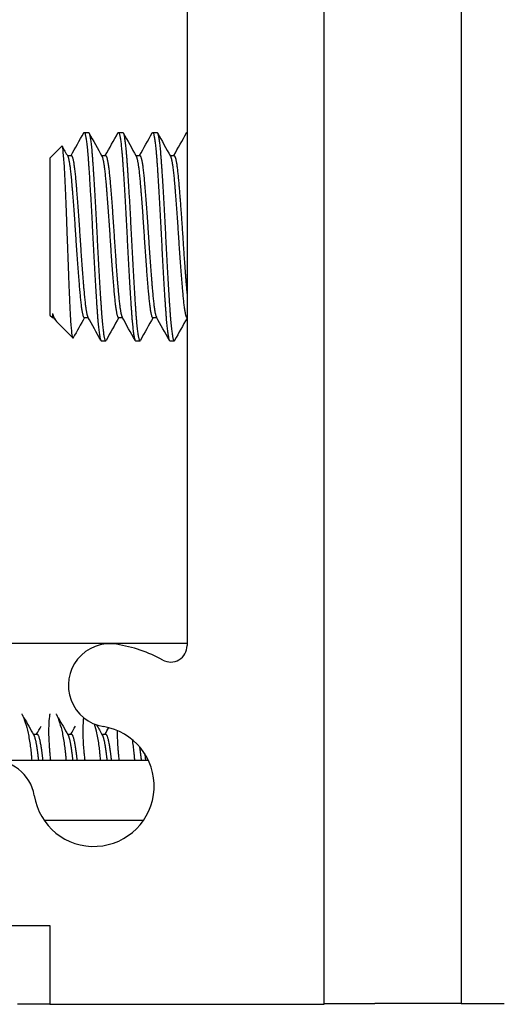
# Model space of a CAD drawing. Header units: millimetres. Extents: x 80 to 2248, y 80 to 1719.
# Tile 28 of 77: x 758 to 769, y 1480 to 1503. Entities that reach past the tile are written whole.
import ezdxf

# ---------------------------------------------------------------- set-up
doc = ezdxf.new("R2010")
doc.units = ezdxf.units.MM
doc.header["$LTSCALE"] = 8.333333
doc.layers.add('Hatch (ANSI)', color=7, linetype='Continuous', lineweight=18)
doc.layers.add('Visible (ANSI)', color=7, linetype='Continuous', lineweight=25)

msp = doc.modelspace()

# ---------------------------------------------------------------- hatches: boundary and pattern name
at = {"layer": 'Hatch (ANSI)'}
h = msp.add_hatch(dxfattribs=at)
h.set_pattern_fill('ANSI31', color=256, scale=211.666667, style=0)
h.set_pattern_definition([(45, (0, 0), (-18.70887, 18.70887), [])])
edge = h.paths.add_edge_path()
edge.add_line((758.7119, 1481.8838), (758.7119, 1480.0548))
edge.add_line((758.7119, 1480.0548), (765.0619, 1480.0548))
edge.add_line((765.0619, 1480.0548), (765.0619, 1568.1928))
edge.add_line((765.0619, 1568.1928), (758.7119, 1568.1928))
edge.add_line((758.7119, 1568.1928), (758.7119, 1566.3638))
edge.add_line((758.7119, 1566.3638), (757.4419, 1566.3638))
edge.add_line((757.4419, 1566.3638), (757.4419, 1565.9828))
edge.add_line((757.4419, 1565.9828), (748.5519, 1565.9828))
edge.add_line((748.5519, 1565.9828), (748.5519, 1563.9508))
edge.add_line((748.5519, 1563.9508), (756.0506, 1563.9508))
edge.add_ellipse((756.0506, 1563.5698), major_axis=(0.381, 0), ratio=1, start_angle=357.54327, end_angle=450, ccw=False)
edge.add_ellipse((757.3956, 1563.5121), major_axis=(-0.0414, -0.9643), ratio=1, start_angle=270, end_angle=443.33968)
edge.add_ellipse((759.7279, 1563.1378), major_axis=(0.2214, 1.3794), ratio=1, start_angle=198.23411, end_angle=450, ccw=False)
edge.add_ellipse((760.1022, 1560.8054), major_axis=(-0.953, -0.1529), ratio=1, start_angle=270, end_angle=450)
edge.add_ellipse((759.7279, 1563.1378), major_axis=(3.2854, 0.5272), ratio=1, start_angle=270, end_angle=289.53257)
edge.add_ellipse((761.5059, 1559.8834), major_axis=(0.3344, 0.1827), ratio=1, start_angle=331.35038, end_angle=450, ccw=False)
edge.add_line((761.8869, 1559.8834), (761.8869, 1488.3641))
edge.add_ellipse((761.5059, 1488.3641), major_axis=(0, -0.381), ratio=1, start_angle=331.35038, end_angle=450, ccw=False)
edge.add_ellipse((759.7279, 1485.1098), major_axis=(-2.92, 1.5953), ratio=1, start_angle=270, end_angle=289.53257)
edge.add_ellipse((760.1022, 1487.4421), major_axis=(-0.953, 0.1529), ratio=1, start_angle=270, end_angle=450)
edge.add_ellipse((759.7279, 1485.1098), major_axis=(1.3794, -0.2214), ratio=1, start_angle=198.23411, end_angle=450, ccw=False)
edge.add_ellipse((757.3956, 1484.7355), major_axis=(-0.1529, 0.953), ratio=1, start_angle=270, end_angle=443.33968)
edge.add_ellipse((756.0506, 1484.6778), major_axis=(0.0163, -0.3806), ratio=1, start_angle=357.54327, end_angle=450, ccw=False)
edge.add_line((756.0506, 1484.2968), (748.5519, 1484.2968))
edge.add_line((748.5519, 1484.2968), (748.5519, 1482.2648))
edge.add_line((748.5519, 1482.2648), (757.4419, 1482.2648))
edge.add_line((757.4419, 1482.2648), (757.4419, 1481.8838))
edge.add_line((757.4419, 1481.8838), (758.7119, 1481.8838))

# ---------------------------------------------------------------- linework, layer by layer
at = {"layer": 'Visible (ANSI)'}
for p, q in [((765.0619, 1480.0548), (765.0619, 1568.1928)), ((768.2369, 1568.2032), (768.2369, 1480.0732)), ((761.8869, 1559.8834), (761.8869, 1488.3641)), ((759.5047, 1500.2512), (759.6039, 1500.2512)), ((760.2984, 1500.2512), (760.3977, 1500.2512)), ((761.0922, 1500.2512), (761.1914, 1500.2512)), ((761.8859, 1500.2512), (761.8869, 1500.2512)), ((758.7119, 1499.6559), (758.9874, 1499.9314)), ((758.7119, 1499.6559), (758.7119, 1496.0205)), ((759.1149, 1499.7142), (759.207, 1499.7142)), ((759.9087, 1499.7142), (760.0008, 1499.7142)), ((760.7024, 1499.7142), (760.7945, 1499.7142)), ((761.4962, 1499.7142), (761.5883, 1499.7142)), ((758.7119, 1496.0205), (758.7703, 1495.9622)), ((758.7703, 1496.0557), (758.7703, 1495.9622)), ((758.7703, 1495.9622), (758.803, 1495.9622)), ((758.8278, 1495.9176), (758.7955, 1495.9756)), ((758.8598, 1495.8726), (759.2428, 1495.4896)), ((759.5047, 1495.9622), (759.5967, 1495.9622)), ((760.2984, 1495.9622), (760.3905, 1495.9622)), ((761.0922, 1495.9622), (761.1842, 1495.9622)), ((761.8859, 1495.9622), (761.8869, 1495.9622)), ((759.9016, 1495.4252), (760.0008, 1495.4252)), ((760.6953, 1495.4252), (760.7945, 1495.4252)), ((761.4891, 1495.4252), (761.5883, 1495.4252)), ((752.9199, 1488.4204), (761.8869, 1488.4204)), ((758.3252, 1486.3123), (758.4133, 1486.3123)), ((759.1189, 1486.3123), (759.207, 1486.3123)), ((759.9127, 1486.3123), (760.0008, 1486.3123)), ((753.0843, 1485.7138), (760.9876, 1485.7138)), ((760.8733, 1484.3099), (758.5826, 1484.3099)), ((757.4419, 1481.8838), (758.7119, 1481.8838)), ((758.7119, 1481.8713), (757.9611, 1481.8713)), ((758.7119, 1481.8838), (758.7119, 1480.0548)), ((757.9611, 1480.0679), (758.7119, 1480.0679)), ((758.7119, 1480.0548), (765.0619, 1480.0548)), ((765.0619, 1480.0732), (766.2369, 1480.0732)), ((768.2369, 1480.0732), (766.2369, 1480.0732)), ((768.2369, 1480.0732), (769.2369, 1480.0732))]:
    msp.add_line(p, q, dxfattribs=at)
for centre, radius, start, end in [((760.1022, 1487.4421), 0.9652, 80.88295, 260.88295), ((759.7279, 1485.1098), 3.3274, 61.35038, 80.88295), ((761.5059, 1488.3641), 0.381, 241.35038, 0), ((759.7279, 1485.1098), 1.397, 189.11705, 80.88295), ((757.3956, 1484.7355), 0.9652, 9.11705, 182.45673)]:
    msp.add_arc(centre, radius, start, end, dxfattribs=at)
for points in [[(759.1998, 1499.7142), (759.2978, 1499.8897), (759.3956, 1500.0652), (759.4934, 1500.2408)], [(759.6151, 1500.2409), (759.7153, 1500.0609), (759.8157, 1499.8808), (759.9161, 1499.7009)], [(759.9936, 1499.7142), (760.0915, 1499.8897), (760.1894, 1500.0652), (760.2871, 1500.2408)], [(760.4089, 1500.2409), (760.5091, 1500.0609), (760.6094, 1499.8808), (760.7099, 1499.7009)], [(760.7873, 1499.7142), (760.8853, 1499.8897), (760.9831, 1500.0652), (761.0809, 1500.2408)], [(761.2026, 1500.2409), (761.3028, 1500.0609), (761.4032, 1499.8808), (761.5036, 1499.7009)], [(761.5811, 1499.7142), (761.679, 1499.8897), (761.7769, 1500.0652), (761.8746, 1500.2408)], [(758.9881, 1499.9319), (758.9879, 1499.9318), (758.9876, 1499.9316), (758.9874, 1499.9314)], [(758.9957, 1499.9279), (759.0379, 1499.8522), (759.0801, 1499.7765), (759.1224, 1499.7009)], [(758.7703, 1496.0557), (758.8019, 1495.9618), (758.8316, 1495.9007), (758.8598, 1495.8726)], [(759.5118, 1495.9622), (759.4245, 1495.8057), (759.3373, 1495.6493), (759.2502, 1495.4927)], [(759.8903, 1495.4355), (759.79, 1495.6156), (759.6897, 1495.7956), (759.5892, 1495.9756)], [(760.3056, 1495.9622), (760.2076, 1495.7866), (760.1097, 1495.611), (760.012, 1495.4354)], [(760.684, 1495.4355), (760.5837, 1495.6156), (760.4834, 1495.7956), (760.383, 1495.9756)], [(761.0993, 1495.9622), (761.0013, 1495.7866), (760.9035, 1495.611), (760.8057, 1495.4354)], [(761.4778, 1495.4355), (761.3775, 1495.6156), (761.2772, 1495.7956), (761.1767, 1495.9756)], [(761.8869, 1495.9512), (761.791, 1495.7793), (761.6952, 1495.6074), (761.5995, 1495.4354)], [(759.2502, 1495.4926), (759.2475, 1495.4879), (759.2452, 1495.4877), (759.2434, 1495.4891)], [(758.0596, 1486.7832), (758.0615, 1486.7792), (758.0635, 1486.7751), (758.0655, 1486.7709)], [(758.1089, 1486.6976), (758.1847, 1486.5621), (758.2607, 1486.4266), (758.337, 1486.2914)], [(758.7121, 1486.7709), (758.7127, 1486.7751), (758.7133, 1486.7792), (758.7139, 1486.7832)], [(758.8533, 1486.7832), (758.8552, 1486.7792), (758.8572, 1486.7751), (758.8593, 1486.7709)], [(758.9026, 1486.6976), (758.9785, 1486.5621), (759.0544, 1486.4266), (759.1307, 1486.2914)], [(758.4021, 1486.3123), (758.4376, 1486.3754), (758.4731, 1486.4385), (758.5085, 1486.5016)], [(759.1958, 1486.3123), (759.2314, 1486.3754), (759.2669, 1486.4385), (759.3023, 1486.5016)], [(759.7912, 1486.5284), (759.8355, 1486.4494), (759.88, 1486.3703), (759.9245, 1486.2914)], [(759.9896, 1486.3123), (760.0179, 1486.3625), (760.0462, 1486.4128), (760.0744, 1486.4631)]]:
    msp.add_open_spline(points, degree=3, dxfattribs=at)
for points, weights in [([(759.4934, 1500.2408), (759.4996, 1500.2521), (759.5057, 1500.2511)], [0.982725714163, 0.990066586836, 1]), ([(759.6039, 1500.2512), (759.6044, 1500.2512), (759.6049, 1500.2511)], [0.998380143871, 0.999181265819, 1]), ([(760.2871, 1500.2408), (760.2934, 1500.2521), (760.2994, 1500.2511)], [0.982725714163, 0.990066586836, 1]), ([(760.3977, 1500.2512), (760.3982, 1500.2512), (760.3986, 1500.2511)], [0.998380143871, 0.999181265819, 1]), ([(761.0809, 1500.2408), (761.0871, 1500.2521), (761.0932, 1500.2511)], [0.982725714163, 0.990066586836, 1]), ([(761.1914, 1500.2512), (761.1919, 1500.2512), (761.1924, 1500.2511)], [0.998380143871, 0.999181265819, 1]), ([(761.8746, 1500.2408), (761.8809, 1500.2521), (761.8869, 1500.2511)], [0.982725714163, 0.990066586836, 1]), ([(758.7703, 1496.0557), (758.7831, 1495.9978), (758.7955, 1495.9756)], [0.963029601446, 0.966250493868, 0.978990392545]), ([(760.0018, 1495.4252), (760.0068, 1495.4261), (760.012, 1495.4354)], [1, 0.991726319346, 0.985251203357]), ([(760.7955, 1495.4252), (760.8005, 1495.4261), (760.8057, 1495.4354)], [1, 0.991726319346, 0.985251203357]), ([(761.5893, 1495.4252), (761.5943, 1495.4261), (761.5995, 1495.4354)], [1, 0.991726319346, 0.985251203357]), ([(760.9068, 1485.8593), (760.9159, 1485.7902), (760.9252, 1485.7138)], [0.982980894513, 0.972483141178, 0.967222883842])]:
    msp.add_rational_spline(points, weights, degree=2, dxfattribs=at)
for points, weights, knots in [([(759.5057, 1500.2511), (759.5553, 1500.2429), (759.6049, 1499.5303), (759.6545, 1498.8178), (759.7041, 1497.8183), (759.7537, 1496.8188), (759.8033, 1496.1179), (759.8524, 1495.4252), (759.9016, 1495.4252)], [1, 0.923879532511, 1, 0.923879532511, 1, 0.923879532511, 1, 0.924698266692, 0.99838014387], [0.076923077, 0.076923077, 0.076923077, 0.086538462, 0.086538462, 0.096153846, 0.096153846, 0.105769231, 0.105769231, 0.115281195, 0.115281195, 0.115281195]), ([(759.6049, 1500.2511), (759.6545, 1500.2429), (759.7041, 1499.5303), (759.7537, 1498.8178), (759.8033, 1497.8183), (759.8529, 1496.8188), (759.9026, 1496.1179), (759.9522, 1495.417), (760.0018, 1495.4252)], [1, 0.923879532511, 1, 0.923879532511, 1, 0.923879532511, 1, 0.923879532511, 1], [0.153846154, 0.153846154, 0.153846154, 0.163461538, 0.163461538, 0.173076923, 0.173076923, 0.182692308, 0.182692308, 0.192307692, 0.192307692, 0.192307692]), ([(760.2994, 1500.2511), (760.349, 1500.2429), (760.3986, 1499.5303), (760.4483, 1498.8178), (760.4979, 1497.8183), (760.5475, 1496.8188), (760.5971, 1496.1179), (760.6461, 1495.4252), (760.6953, 1495.4252)], [1, 0.923879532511, 1, 0.923879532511, 1, 0.923879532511, 1, 0.924698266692, 0.99838014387], [0.153846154, 0.153846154, 0.153846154, 0.163461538, 0.163461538, 0.173076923, 0.173076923, 0.182692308, 0.182692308, 0.192204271, 0.192204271, 0.192204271]), ([(760.3986, 1500.2511), (760.4483, 1500.2429), (760.4979, 1499.5303), (760.5475, 1498.8178), (760.5971, 1497.8183), (760.6467, 1496.8188), (760.6963, 1496.1179), (760.7459, 1495.417), (760.7955, 1495.4252)], [1, 0.923879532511, 1, 0.923879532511, 1, 0.923879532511, 1, 0.923879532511, 1], [0.230769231, 0.230769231, 0.230769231, 0.240384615, 0.240384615, 0.25, 0.25, 0.259615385, 0.259615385, 0.269230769, 0.269230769, 0.269230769]), ([(761.0932, 1500.2511), (761.1428, 1500.2429), (761.1924, 1499.5303), (761.242, 1498.8178), (761.2916, 1497.8183), (761.3412, 1496.8188), (761.3908, 1496.1179), (761.4399, 1495.4252), (761.4891, 1495.4252)], [1, 0.923879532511, 1, 0.923879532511, 1, 0.923879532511, 1, 0.924698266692, 0.99838014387], [0.230769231, 0.230769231, 0.230769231, 0.240384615, 0.240384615, 0.25, 0.25, 0.259615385, 0.259615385, 0.269127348, 0.269127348, 0.269127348]), ([(761.1924, 1500.2511), (761.242, 1500.2429), (761.2916, 1499.5303), (761.3412, 1498.8178), (761.3908, 1497.8183), (761.4404, 1496.8188), (761.4901, 1496.1179), (761.5397, 1495.417), (761.5893, 1495.4252)], [1, 0.923879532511, 1, 0.923879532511, 1, 0.923879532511, 1, 0.923879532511, 1], [0.307692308, 0.307692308, 0.307692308, 0.317307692, 0.317307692, 0.326923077, 0.326923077, 0.336538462, 0.336538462, 0.346153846, 0.346153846, 0.346153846]), ([(759.1224, 1499.7009), (759.166, 1499.6227), (759.208, 1499.1537), (759.2576, 1498.5998), (759.3072, 1497.8227), (759.3569, 1497.0457), (759.4065, 1496.5007), (759.4555, 1495.9622), (759.5047, 1495.9622)], [0.981286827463, 0.934803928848, 1, 0.923879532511, 1, 0.923879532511, 1, 0.924698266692, 0.998380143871], [0.078303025, 0.078303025, 0.078303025, 0.086538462, 0.086538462, 0.096153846, 0.096153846, 0.105769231, 0.105769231, 0.115281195, 0.115281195, 0.115281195]), ([(759.207, 1499.7142), (759.2075, 1499.7142), (759.208, 1499.7141), (759.2576, 1499.7077), (759.3072, 1499.1537), (759.3569, 1498.5998), (759.4065, 1497.8227), (759.4561, 1497.0457), (759.5057, 1496.5007), (759.5465, 1496.052), (759.5892, 1495.9756)], [0.998380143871, 0.999181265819, 1, 0.923879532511, 1, 0.923879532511, 1, 0.923879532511, 1, 0.93646525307, 0.978990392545], [0.076819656, 0.076819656, 0.076819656, 0.076923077, 0.076923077, 0.086538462, 0.086538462, 0.096153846, 0.096153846, 0.105769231, 0.105769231, 0.113794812, 0.113794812, 0.113794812]), ([(759.9161, 1499.7009), (759.9598, 1499.6227), (760.0018, 1499.1537), (760.0514, 1498.5998), (760.101, 1497.8227), (760.1506, 1497.0457), (760.2002, 1496.5007), (760.2492, 1495.9622), (760.2984, 1495.9622)], [0.981286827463, 0.934803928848, 1, 0.923879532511, 1, 0.923879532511, 1, 0.924698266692, 0.998380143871], [0.155226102, 0.155226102, 0.155226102, 0.163461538, 0.163461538, 0.173076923, 0.173076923, 0.182692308, 0.182692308, 0.192204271, 0.192204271, 0.192204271]), ([(760.0008, 1499.7142), (760.0013, 1499.7142), (760.0018, 1499.7141), (760.0514, 1499.7077), (760.101, 1499.1537), (760.1506, 1498.5998), (760.2002, 1497.8227), (760.2498, 1497.0457), (760.2994, 1496.5007), (760.3403, 1496.052), (760.383, 1495.9756)], [0.998380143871, 0.999181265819, 1, 0.923879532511, 1, 0.923879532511, 1, 0.923879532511, 1, 0.936465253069, 0.978990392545], [0.153742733, 0.153742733, 0.153742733, 0.153846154, 0.153846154, 0.163461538, 0.163461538, 0.173076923, 0.173076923, 0.182692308, 0.182692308, 0.190717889, 0.190717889, 0.190717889]), ([(760.7099, 1499.7009), (760.7535, 1499.6227), (760.7955, 1499.1537), (760.8451, 1498.5998), (760.8947, 1497.8227), (760.9444, 1497.0457), (760.994, 1496.5007), (761.043, 1495.9622), (761.0922, 1495.9622)], [0.981286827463, 0.934803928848, 1, 0.923879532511, 1, 0.923879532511, 1, 0.924698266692, 0.998380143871], [0.232149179, 0.232149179, 0.232149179, 0.240384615, 0.240384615, 0.25, 0.25, 0.259615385, 0.259615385, 0.269127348, 0.269127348, 0.269127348]), ([(760.7945, 1499.7142), (760.795, 1499.7142), (760.7955, 1499.7141), (760.8451, 1499.7077), (760.8947, 1499.1537), (760.9444, 1498.5998), (760.994, 1497.8227), (761.0436, 1497.0457), (761.0932, 1496.5007), (761.134, 1496.052), (761.1767, 1495.9756)], [0.998380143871, 0.999181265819, 1, 0.923879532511, 1, 0.923879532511, 1, 0.923879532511, 1, 0.936465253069, 0.978990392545], [0.23066581, 0.23066581, 0.23066581, 0.230769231, 0.230769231, 0.240384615, 0.240384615, 0.25, 0.25, 0.259615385, 0.259615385, 0.267640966, 0.267640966, 0.267640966]), ([(761.5036, 1499.7009), (761.5473, 1499.6227), (761.5893, 1499.1537), (761.6389, 1498.5998), (761.6885, 1497.8227), (761.7381, 1497.0457), (761.7877, 1496.5007), (761.8367, 1495.9622), (761.8859, 1495.9622)], [0.981286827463, 0.934803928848, 1, 0.923879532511, 1, 0.923879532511, 1, 0.924698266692, 0.998380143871], [0.309072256, 0.309072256, 0.309072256, 0.317307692, 0.317307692, 0.326923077, 0.326923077, 0.336538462, 0.336538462, 0.346050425, 0.346050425, 0.346050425]), ([(761.5883, 1499.7142), (761.5888, 1499.7142), (761.5893, 1499.7141), (761.6389, 1499.7077), (761.6885, 1499.1537), (761.7381, 1498.5998), (761.7877, 1497.8227), (761.8373, 1497.0457), (761.8869, 1496.5007)], [0.998380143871, 0.999181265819, 1, 0.923879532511, 1, 0.923879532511, 1, 0.923879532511, 1], [0.307588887, 0.307588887, 0.307588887, 0.307692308, 0.307692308, 0.317307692, 0.317307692, 0.326923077, 0.326923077, 0.336538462, 0.336538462, 0.336538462]), ([(758.337, 1486.2914), (758.3767, 1486.2209), (758.4143, 1485.9492), (758.429, 1485.8426), (758.4448, 1485.7138)], [0.973153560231, 0.941280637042, 1, 0.976119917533, 0.967222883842], [0.30989038, 0.30989038, 0.30989038, 0.317307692, 0.317307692, 0.320324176, 0.320324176, 0.320324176]), ([(758.4133, 1486.3123), (758.4138, 1486.3123), (758.4143, 1486.3122), (758.4639, 1486.3081), (758.5135, 1485.9492), (758.5282, 1485.8426), (758.544, 1485.7138)], [0.998388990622, 0.999185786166, 1, 0.923879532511, 1, 0.976119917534, 0.967222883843], [0.307589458, 0.307589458, 0.307589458, 0.307692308, 0.307692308, 0.317307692, 0.317307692, 0.320324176, 0.320324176, 0.320324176]), ([(759.1307, 1486.2914), (759.1705, 1486.2209), (759.208, 1485.9492), (759.2228, 1485.8426), (759.2385, 1485.7138)], [0.973153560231, 0.941280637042, 1, 0.976119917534, 0.967222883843], [0.386813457, 0.386813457, 0.386813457, 0.394230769, 0.394230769, 0.397247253, 0.397247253, 0.397247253]), ([(759.207, 1486.3123), (759.2075, 1486.3123), (759.208, 1486.3122), (759.2576, 1486.3081), (759.3072, 1485.9492), (759.322, 1485.8426), (759.3377, 1485.7138)], [0.998388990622, 0.999185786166, 1, 0.923879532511, 1, 0.976119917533, 0.967222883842], [0.384512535, 0.384512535, 0.384512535, 0.384615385, 0.384615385, 0.394230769, 0.394230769, 0.397247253, 0.397247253, 0.397247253]), ([(759.9245, 1486.2914), (759.9642, 1486.2209), (760.0018, 1485.9492), (760.0165, 1485.8426), (760.0323, 1485.7138)], [0.973153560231, 0.941280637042, 1, 0.976119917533, 0.967222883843], [0.463736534, 0.463736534, 0.463736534, 0.471153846, 0.471153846, 0.47417033, 0.47417033, 0.47417033]), ([(760.0008, 1486.3123), (760.0013, 1486.3123), (760.0018, 1486.3122), (760.0514, 1486.3081), (760.101, 1485.9492), (760.1157, 1485.8426), (760.1315, 1485.7138)], [0.998388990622, 0.999185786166, 1, 0.923879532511, 1, 0.976119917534, 0.967222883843], [0.461435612, 0.461435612, 0.461435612, 0.461538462, 0.461538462, 0.471153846, 0.471153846, 0.47417033, 0.47417033, 0.47417033]), ([(760.7846, 1486.0236), (760.7901, 1485.9882), (760.7955, 1485.9492), (760.8103, 1485.8426), (760.826, 1485.7138)], [0.984308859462, 0.991118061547, 1, 0.976119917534, 0.967222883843], [0.5469549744, 0.5469549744, 0.5469549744, 0.5480769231, 0.5480769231, 0.5510934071, 0.5510934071, 0.5510934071])]:
    msp.add_rational_spline(points, weights, degree=2, knots=knots, dxfattribs=at)
for points, knots in [([(759.2434, 1495.4891), (759.2343, 1495.4959), (759.2264, 1495.5495), (759.2128, 1495.6663), (759.2051, 1495.7599), (759.1879, 1496.0281), (759.178, 1496.2353), (759.1609, 1496.6324), (759.1556, 1496.7609), (759.1397, 1497.1565), (759.1292, 1497.4361), (759.1141, 1497.8644), (759.1091, 1498.0089), (759.0937, 1498.4245), (759.0831, 1498.6852), (759.0626, 1499.144), (759.0525, 1499.363), (759.0323, 1499.6732), (759.0234, 1499.7742), (759.0036, 1499.9212), (758.9946, 1499.937), (758.9881, 1499.9319)], [-0.53135799, -0.53135799, -0.53135799, -0.53135799, -0.48495847, -0.48495847, -0.42525004, -0.42525004, -0.35006367, -0.35006367, -0.31711145, -0.31711145, -0.25296075, -0.25296075, -0.22004808, -0.22004808, -0.15737762, -0.15737762, -0.09767705, -0.09767705, -0.05355355, -0.05355355, -0.000001, -0.000001, -0.000001, -0.000001]), ([(758.0655, 1486.7709), (758.1181, 1486.661), (758.1664, 1486.5149), (758.2248, 1486.2433), (758.2416, 1486.1419), (758.2621, 1485.9868), (758.2678, 1485.9391), (758.2738, 1485.8821), (758.2746, 1485.8738), (758.2758, 1485.8615), (758.2762, 1485.8575), (758.2769, 1485.8504), (758.2772, 1485.8473), (758.2779, 1485.8407), (758.2782, 1485.8373), (758.2791, 1485.8283), (758.2796, 1485.8228), (758.2816, 1485.8002), (758.2831, 1485.7831), (758.286, 1485.7486), (758.2874, 1485.7312), (758.2886, 1485.7138)], [-0.29256822, -0.29256822, -0.29256822, -0.29256822, -0.21664548, -0.21664548, -0.17643361, -0.17643361, -0.15924106, -0.15924106, -0.15634345, -0.15634345, -0.15494729, -0.15494729, -0.15386485, -0.15386485, -0.15267712, -0.15267712, -0.15075501, -0.15075501, -0.1449041, -0.1449041, -0.13904094, -0.13904094, -0.13904094, -0.13904094]), ([(758.7299, 1485.7138), (758.7283, 1485.728), (758.7267, 1485.7421), (758.723, 1485.776), (758.7209, 1485.7957), (758.7184, 1485.8212), (758.7178, 1485.8272), (758.7168, 1485.8368), (758.7164, 1485.8405), (758.7158, 1485.8476), (758.7154, 1485.8509), (758.7147, 1485.8586), (758.7143, 1485.863), (758.7132, 1485.8743), (758.7126, 1485.8813), (758.7086, 1485.9253), (758.7056, 1485.9618), (758.6948, 1486.1087), (758.6907, 1486.2129), (758.6862, 1486.4983), (758.6943, 1486.6546), (758.7121, 1486.7709)], [-0.15188702, -0.15188702, -0.15188702, -0.15188702, -0.14718085, -0.14718085, -0.14052602, -0.14052602, -0.13850239, -0.13850239, -0.13723881, -0.13723881, -0.13607836, -0.13607836, -0.13459399, -0.13459399, -0.13217262, -0.13217262, -0.11932022, -0.11932022, -0.07941382, -0.07941382, -0.00024422, -0.00024422, -0.00024422, -0.00024422]), ([(758.8593, 1486.7709), (758.9119, 1486.661), (758.9601, 1486.5149), (759.0186, 1486.2433), (759.0353, 1486.1419), (759.0559, 1485.9868), (759.0615, 1485.9391), (759.0675, 1485.8821), (759.0684, 1485.8738), (759.0696, 1485.8615), (759.07, 1485.8575), (759.0707, 1485.8504), (759.071, 1485.8473), (759.0716, 1485.8407), (759.072, 1485.8373), (759.0728, 1485.8283), (759.0733, 1485.8228), (759.0754, 1485.8002), (759.0769, 1485.7831), (759.0798, 1485.7486), (759.0811, 1485.7312), (759.0824, 1485.7138)], [-0.29256822, -0.29256822, -0.29256822, -0.29256822, -0.21664548, -0.21664548, -0.17643361, -0.17643361, -0.15924106, -0.15924106, -0.15634345, -0.15634345, -0.15494729, -0.15494729, -0.15386485, -0.15386485, -0.15267712, -0.15267712, -0.15075501, -0.15075501, -0.1449041, -0.1449041, -0.13904094, -0.13904094, -0.13904094, -0.13904094]), ([(759.5237, 1485.7138), (759.5221, 1485.728), (759.5205, 1485.7421), (759.5168, 1485.776), (759.5147, 1485.7957), (759.5121, 1485.8212), (759.5115, 1485.8272), (759.5106, 1485.8368), (759.5102, 1485.8405), (759.5095, 1485.8476), (759.5092, 1485.8509), (759.5084, 1485.8586), (759.508, 1485.863), (759.507, 1485.8743), (759.5063, 1485.8813), (759.5023, 1485.9253), (759.4993, 1485.9618), (759.4885, 1486.1087), (759.4845, 1486.2129), (759.4806, 1486.4579), (759.4851, 1486.5865), (759.4958, 1486.6912)], [-0.15188702, -0.15188702, -0.15188702, -0.15188702, -0.14718085, -0.14718085, -0.14052602, -0.14052602, -0.13850239, -0.13850239, -0.13723881, -0.13723881, -0.13607836, -0.13607836, -0.13459399, -0.13459399, -0.13217262, -0.13217262, -0.11932022, -0.11932022, -0.07941382, -0.07941382, -0.01709703, -0.01709703, -0.01709703, -0.01709703]), ([(759.7377, 1486.5484), (759.7574, 1486.4841), (759.7757, 1486.4136), (759.8123, 1486.2433), (759.8291, 1486.1419), (759.8496, 1485.9868), (759.8553, 1485.9391), (759.8613, 1485.8821), (759.8621, 1485.8738), (759.8633, 1485.8615), (759.8637, 1485.8575), (759.8644, 1485.8504), (759.8647, 1485.8473), (759.8654, 1485.8407), (759.8657, 1485.8373), (759.8666, 1485.8283), (759.8671, 1485.8228), (759.8691, 1485.8002), (759.8706, 1485.7831), (759.8735, 1485.7486), (759.8749, 1485.7312), (759.8761, 1485.7138)], [-0.24926769, -0.24926769, -0.24926769, -0.24926769, -0.21664548, -0.21664548, -0.17643361, -0.17643361, -0.15924106, -0.15924106, -0.15634345, -0.15634345, -0.15494729, -0.15494729, -0.15386485, -0.15386485, -0.15267712, -0.15267712, -0.15075501, -0.15075501, -0.1449041, -0.1449041, -0.13904094, -0.13904094, -0.13904094, -0.13904094]), ([(760.3174, 1485.7138), (760.3158, 1485.728), (760.3142, 1485.7421), (760.3105, 1485.776), (760.3084, 1485.7957), (760.3059, 1485.8212), (760.3053, 1485.8272), (760.3043, 1485.8368), (760.3039, 1485.8405), (760.3033, 1485.8476), (760.3029, 1485.8509), (760.3022, 1485.8586), (760.3018, 1485.863), (760.3007, 1485.8743), (760.3001, 1485.8813), (760.2961, 1485.9253), (760.2931, 1485.9618), (760.2823, 1486.1087), (760.2782, 1486.2129), (760.2762, 1486.3381), (760.276, 1486.3668), (760.2761, 1486.3947)], [-0.151887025, -0.151887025, -0.151887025, -0.151887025, -0.147180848, -0.147180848, -0.140526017, -0.140526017, -0.138502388, -0.138502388, -0.13723881, -0.13723881, -0.136078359, -0.136078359, -0.134593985, -0.134593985, -0.132172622, -0.132172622, -0.119320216, -0.119320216, -0.07941382, -0.07941382, -0.067086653, -0.067086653, -0.067086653, -0.067086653]), ([(760.6139, 1486.1899), (760.6223, 1486.1395), (760.6301, 1486.0873), (760.6434, 1485.9868), (760.649, 1485.9391), (760.655, 1485.8821), (760.6559, 1485.8738), (760.6571, 1485.8615), (760.6575, 1485.8575), (760.6582, 1485.8504), (760.6585, 1485.8473), (760.6591, 1485.8407), (760.6595, 1485.8373), (760.6603, 1485.8283), (760.6608, 1485.8228), (760.6629, 1485.8002), (760.6644, 1485.7831), (760.6673, 1485.7486), (760.6686, 1485.7312), (760.6699, 1485.7138)], [-0.19642081, -0.19642081, -0.19642081, -0.19642081, -0.176433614, -0.176433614, -0.159241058, -0.159241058, -0.15634345, -0.15634345, -0.154947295, -0.154947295, -0.153864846, -0.153864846, -0.152677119, -0.152677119, -0.150755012, -0.150755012, -0.144904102, -0.144904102, -0.13904094, -0.13904094, -0.13904094, -0.13904094])]:
    msp.add_open_spline(points, degree=3, knots=knots, dxfattribs=at)

doc.saveas('drawing.dxf')
